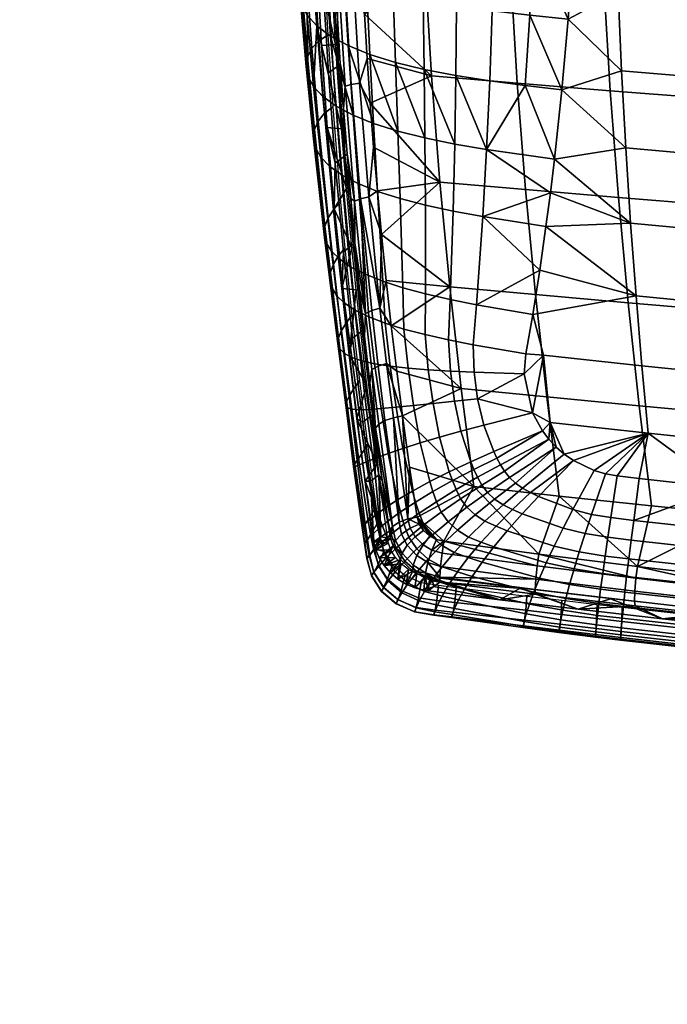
# Model space of a CAD drawing. Header units: millimetres. Extents: x -345 to 345, y -350 to 319.
# Tile 1 of 170: x -299 to -207, y -346 to -205. Entities that reach past the tile are written whole.
import ezdxf

# ---------------------------------------------------------------- set-up
doc = ezdxf.new("R2010")
doc.units = ezdxf.units.MM
doc.header["$MEASUREMENT"] = 0
for name, color, linetype in [('kolecka', 250, 'Continuous'), ('ram', 7, 'Continuous'), ('sedak', 7, 'Continuous')]:
    doc.layers.add(name, color=color, linetype=linetype)

msp = doc.modelspace()

# ---------------------------------------------------------------- meshes
at = {"layer": 'kolecka'}
mesh = msp.add_polyface(dxfattribs=at)
corners = [(-23, -345.05, 32.08), (-23, -335.06, 47.04), (-23, -326.58, 50.55), (-23, -330.99, 49.21), (-23, -343.71, 36.49), (-23, -338.62, 44.12), (-23, -317.42, 50.55), (-23, -341.54, 40.56), (-23, -298.95, 32.08), (-23, -298.95, 22.92), (-23, -308.94, 47.04), (-23, -313.01, 49.21), (-23, -322, 51), (-23, -302.46, 40.56), (-23, -305.38, 44.12), (-23, -300.29, 36.49), (-23, -345.05, 22.92), (-23, -345.5, 27.5), (-23, -343.71, 18.51), (-23, -335.06, 7.96), (-23, -341.54, 14.44), (-23, -338.62, 10.88), (-23, -326.58, 4.45), (-23, -330.99, 5.79), (-23, -322, 4), (-23, -317.42, 4.45), (-23, -300.29, 18.51), (-23, -302.46, 14.44), (-23, -308.94, 7.96), (-23, -298.5, 27.5), (-23, -313.01, 5.79), (-23, -305.38, 10.88), (-299.41, -109.47, 18.51), (-299.41, -100.81, 7.96), (-299.41, -110.81, 22.92), (-299.41, -107.3, 14.44), (-299.41, -104.37, 10.88), (-299.41, -96.75, 5.79), (-299.41, -92.34, 4.45), (-299.41, -64.71, 22.92), (-299.41, -87.76, 4), (-299.41, -110.81, 32.08)]
mesh.append_faces([[corners[k] for k in face] for face in [(0, 1, 2, 2), (1, 3, 2, 2), (4, 5, 1, 1), (2, 6, 0, 0), (1, 0, 4, 4), (5, 4, 7, 7), (0, 8, 9, 9), (8, 6, 10, 10), (6, 11, 10, 10), (6, 2, 12, 12), (13, 10, 14, 14), (13, 15, 8, 8), (13, 8, 10, 10), (6, 8, 0, 0), (16, 17, 0, 0), (18, 16, 19, 19), (19, 20, 18, 18), (20, 19, 21, 21), (16, 22, 23, 23), (16, 9, 22, 22), (23, 19, 16, 16), (24, 22, 25, 25), (9, 26, 27, 27), (28, 9, 27, 27), (9, 8, 29, 29), (9, 28, 30, 30), (28, 27, 31, 31), (32, 33, 34, 34), (33, 32, 35, 35), (35, 36, 33, 33), (34, 37, 38, 38), (34, 38, 39, 39), (37, 34, 33, 33), (40, 39, 38, 38), (34, 39, 41, 41)]])
at = {"layer": 'ram'}
mesh = msp.add_polyface(dxfattribs=at)
corners = [(-225.9, -244.36, 420.9), (-238.1, -243.23, 422.79), (-239.52, -228.33, 426.21), (-227.31, -229.4, 424.06), (-224.29, -258.95, 416.52), (-236.47, -257.72, 418.11), (-216.86, -184.65, 424.5), (-230.1, -183.61, 427.57), (-230.53, -168.23, 427.45), (-217.32, -169.27, 424.19), (-216.16, -199.99, 424.3), (-229.42, -198.94, 427.17), (-215.23, -215.31, 423.42), (-228.49, -214.23, 426.08), (-214.06, -230.52, 421.63), (-212.67, -245.54, 418.74), (-211.11, -260.21, 414.67), (-203.88, -185.64, 421.54), (-204.36, -170.26, 421.06), (-203.17, -200.99, 421.52), (-202.24, -216.32, 420.83), (-201.1, -231.57, 419.25), (-199.75, -246.63, 416.59), (-198.23, -261.39, 412.79), (-191.51, -186.55, 418.8), (-192, -171.18, 418.17), (-190.8, -201.91, 418.94), (-189.89, -217.25, 418.41), (-188.77, -232.52, 417.01), (-187.47, -247.63, 414.57), (-186, -262.45, 411.01), (-178.85, -187.45, 416.11), (-179.35, -172.08, 415.34), (-178.16, -202.81, 416.39), (-177.27, -218.16, 416.02), (-176.19, -233.45, 414.79), (-174.93, -248.6, 412.54), (-173.53, -263.48, 409.2), (-166.15, -188.31, 413.53), (-166.65, -172.95, 412.64), (-165.48, -203.67, 413.95), (-164.62, -219.03, 413.72), (-163.59, -234.34, 412.65), (-162.39, -249.52, 410.58), (-161.06, -264.45, 407.45), (-153.61, -189.12, 411.13), (-154.09, -173.77, 410.12), (-152.96, -204.49, 411.67), (-152.15, -219.85, 411.56), (-151.17, -235.17, 410.63), (-150.04, -250.38, 408.72), (-148.78, -265.36, 405.78), (-140.75, -189.91, 408.82), (-141.22, -174.57, 407.71), (-140.14, -205.27, 409.47), (-139.37, -220.64, 409.48), (-138.45, -235.97, 408.68), (-137.4, -251.2, 406.93), (-136.22, -266.23, 404.16)]
mesh.append_faces([[corners[k] for k in face] for face in [(0, 1, 2, 3), (4, 5, 1, 0), (6, 7, 8, 9), (10, 11, 7, 6), (12, 13, 11, 10), (14, 3, 13, 12), (15, 0, 3, 14), (16, 4, 0, 15), (17, 6, 9, 18), (19, 10, 6, 17), (20, 12, 10, 19), (21, 14, 12, 20), (22, 15, 14, 21), (23, 16, 15, 22), (24, 17, 18, 25), (26, 19, 17, 24), (27, 20, 19, 26), (28, 21, 20, 27), (29, 22, 21, 28), (30, 23, 22, 29), (31, 24, 25, 32), (33, 26, 24, 31), (34, 27, 26, 33), (35, 28, 27, 34), (36, 29, 28, 35), (37, 30, 29, 36), (38, 31, 32, 39), (40, 33, 31, 38), (41, 34, 33, 40), (42, 35, 34, 41), (43, 36, 35, 42), (44, 37, 36, 43), (45, 38, 39, 46), (47, 40, 38, 45), (48, 41, 40, 47), (49, 42, 41, 48), (50, 43, 42, 49), (51, 44, 43, 50), (52, 45, 46, 53), (54, 47, 45, 52), (55, 48, 47, 54), (56, 49, 48, 55), (57, 50, 49, 56), (58, 51, 50, 57)]])
mesh = msp.add_polyface(dxfattribs=at)
corners = [(-255.82, -177.78, 450.73), (-257.89, -175.1, 450.98), (-257.55, -186.1, 450.4), (-255.33, -191.48, 449.88), (-257.07, -197.01, 449.51), (-254.4, -208.71, 448.04), (-255.06, -197.13, 449.38), (-256.4, -208.84, 448.12), (-229.42, -198.94, 427.17), (-241.63, -197.93, 429.77), (-242.28, -182.62, 430.37), (-230.1, -183.61, 427.57), (-228.49, -214.23, 426.08), (-240.71, -213.19, 428.47), (-251.11, -185.42, 432.23), (-251.37, -175.76, 432.49), (-250.88, -191.72, 431.93), (-249.45, -217.06, 429.49), (-249.88, -210.73, 430.33), (-250.27, -204.38, 431.01), (-250.6, -198, 431.53), (-255.5, -199.31, 441.23), (-256.09, -186.28, 442.2), (-255.37, -185.89, 438.14), (-254.79, -198.87, 437.25), (-256.2, -199.76, 445.21), (-256.8, -186.69, 446.26), (-254.72, -212.27, 439.69), (-254.02, -211.78, 435.81), (-255.41, -212.76, 443.57), (-255.33, -175.93, 436.62), (-255.03, -185.71, 436.25), (-254.78, -192.1, 435.89), (-254.47, -198.48, 435.42), (-254.11, -204.96, 434.81), (-253.71, -211.42, 434.06), (-257.07, -197.01, 449.51), (-257.55, -186.1, 450.4), (-256.4, -208.84, 448.12), (-253.14, -198.23, 432.87), (-252.16, -214.44, 431.14), (-253.02, -214.65, 432.29), (-254.02, -198.36, 434.07), (-251.94, -198.1, 431.99), (-250.98, -214.25, 430.31), (-253.83, -181.29, 433.8), (-254.71, -181.35, 435.05), (-252.61, -181.22, 432.88), (-253.25, -217.88, 433.13)]
mesh.append_faces([[corners[k] for k in face] for face in [(0, 1, 2, 2), (3, 2, 4, 4), (3, 0, 2, 2), (5, 6, 4, 4), (3, 4, 6, 6), (4, 7, 5, 5), (8, 9, 10, 11), (12, 13, 9, 8), (14, 15, 10, 10), (10, 16, 14, 14), (17, 18, 13, 13), (18, 19, 13, 13), (9, 19, 20, 20), (16, 9, 20, 20), (16, 10, 9, 9), (19, 9, 13, 13), (21, 22, 23, 24), (25, 26, 22, 21), (27, 21, 24, 28), (29, 25, 21, 27), (23, 30, 31, 31), (32, 23, 31, 31), (24, 23, 32, 32), (33, 34, 24, 24), (35, 28, 34, 34), (28, 24, 34, 34), (32, 33, 24, 24), (36, 37, 26, 25), (25, 29, 38, 36), (39, 40, 41, 42), (43, 44, 40, 39), (45, 39, 42, 46), (47, 43, 39, 45), (41, 48, 35, 35), (42, 41, 35, 34), (42, 33, 32, 32), (42, 34, 33, 33), (46, 32, 31, 31), (42, 32, 46, 46), (44, 43, 19, 18), (20, 19, 43, 43), (43, 47, 14, 16), (43, 16, 20, 20), (47, 15, 14, 14)]])
mesh = msp.add_polyface(dxfattribs=at)
corners = [(-254.4, -208.71, 448.04), (-256.4, -208.84, 448.12), (-253.55, -220.72, 446.02), (-254.59, -232.15, 443.42), (-252.84, -229.24, 444.12), (-255.57, -220.57, 446.14), (-253.48, -243.5, 439.91), (-252.06, -237.65, 441.79), (-251.45, -243.68, 439.82), (-227.31, -229.4, 424.06), (-239.52, -228.33, 426.21), (-240.71, -213.19, 428.47), (-228.49, -214.23, 426.08), (-249.45, -217.06, 429.49), (-248.96, -223.35, 428.47), (-247.84, -235.78, 425.81), (-238.1, -243.23, 422.79), (-247.17, -242.34, 424.04), (-248.43, -229.59, 427.25), (-253.74, -225.1, 437.41), (-254.72, -212.27, 439.69), (-254.02, -211.78, 435.81), (-253.05, -224.58, 433.65), (-254.43, -225.62, 441.17), (-255.41, -212.76, 443.57), (-252.59, -237.72, 434.25), (-251.9, -237.19, 430.64), (-253.27, -238.26, 437.86), (-253.71, -211.42, 434.06), (-253.25, -217.88, 433.13), (-252.21, -230.66, 430.71), (-252.75, -224.29, 432.02), (-250.96, -243.67, 427.3), (-251.62, -236.98, 429.18), (-253.48, -243.5, 439.91), (-254.59, -232.15, 443.42), (-255.57, -220.57, 446.14), (-256.4, -208.84, 448.12), (-250.85, -230.72, 428.21), (-249.24, -246.63, 423.87), (-250.11, -247.05, 424.9), (-251.71, -231.03, 429.31), (-248.06, -246.28, 423.18), (-249.67, -230.45, 427.45), (-252.16, -214.44, 431.14), (-253.02, -214.65, 432.29), (-250.98, -214.25, 430.31), (-249.88, -210.73, 430.33)]
mesh.append_faces([[corners[k] for k in face] for face in [(0, 1, 2, 2), (3, 4, 5, 5), (6, 7, 3, 3), (4, 2, 5, 5), (7, 4, 3, 3), (7, 6, 8, 8), (1, 5, 2, 2), (9, 10, 11, 12), (13, 10, 14, 14), (15, 16, 17, 17), (18, 10, 15, 15), (18, 14, 10, 10), (13, 11, 10, 10), (15, 10, 16, 16), (19, 20, 21, 22), (23, 24, 20, 19), (25, 19, 22, 26), (27, 23, 19, 25), (21, 28, 29, 29), (30, 22, 31, 31), (32, 26, 33, 33), (30, 33, 26, 26), (22, 29, 31, 31), (26, 22, 30, 30), (21, 29, 22, 22), (23, 27, 34, 35), (24, 23, 36, 37), (36, 23, 35, 35), (38, 39, 40, 40), (41, 38, 40, 40), (42, 39, 38, 38), (38, 43, 42, 42), (44, 38, 41, 45), (46, 43, 38, 44), (41, 33, 30, 30), (41, 30, 31, 31), (40, 32, 33, 33), (40, 33, 41, 41), (45, 41, 31, 29), (15, 17, 42, 42), (43, 15, 42, 42), (18, 15, 43, 43), (18, 43, 14, 14), (43, 46, 13, 14), (46, 47, 13, 13)]])
mesh = msp.add_polyface(dxfattribs=at)
corners = [(-251.34, -262.06, 432.17), (-249.91, -257.29, 434.42), (-252.44, -252.93, 436.3), (-250.17, -270.93, 427.57), (-248.48, -268.48, 428.95), (-251.45, -243.68, 439.82), (-253.48, -243.5, 439.91), (-238.1, -243.23, 422.79), (-246.45, -248.81, 422.01), (-247.17, -242.34, 424.04), (-236.47, -257.72, 418.11), (-245.67, -255.28, 419.68), (-243.83, -268.94, 413.76), (-244.85, -261.66, 417.1), (-234.67, -271.73, 412.18), (-251.28, -250.06, 430.14), (-252.59, -237.72, 434.25), (-251.9, -237.19, 430.64), (-250.59, -249.52, 426.69), (-251.96, -250.59, 433.59), (-253.27, -238.26, 437.86), (-249.83, -262.02, 425.1), (-249.14, -261.5, 421.82), (-250.52, -262.55, 428.39), (-248.71, -270.44, 420.91), (-249.4, -270.96, 424.09), (-250.96, -243.67, 427.3), (-250.25, -250.27, 425.15), (-249.49, -256.88, 422.71), (-248.7, -263.38, 420), (-247.73, -270.8, 416.53), (-248.23, -270.08, 418.71), (-252.44, -252.93, 436.3), (-253.48, -243.5, 439.91), (-250.17, -270.93, 427.57), (-251.34, -262.06, 432.17), (-248.24, -262.84, 418.87), (-249.21, -255.02, 422.08), (-249.24, -246.63, 423.87), (-248.33, -254.55, 421.08), (-250.11, -247.05, 424.9), (-247.35, -262.31, 417.9), (-247.13, -254.17, 420.42), (-246.15, -261.9, 417.28), (-248.06, -246.28, 423.18), (-245.33, -276.77, 410.75), (-246.26, -277.39, 411.66), (-244.08, -276.31, 410.21)]
mesh.append_faces([[corners[k] for k in face] for face in [(0, 1, 2, 2), (3, 4, 0, 0), (2, 5, 6, 6), (1, 5, 2, 2), (4, 1, 0, 0), (7, 8, 9, 9), (10, 11, 8, 8), (12, 13, 14, 14), (10, 13, 11, 11), (13, 10, 14, 14), (8, 7, 10, 10), (15, 16, 17, 18), (19, 20, 16, 15), (21, 15, 18, 22), (23, 19, 15, 21), (24, 21, 22, 22), (25, 23, 21, 24), (18, 26, 27, 27), (18, 17, 26, 26), (22, 28, 29, 29), (30, 31, 22, 22), (29, 30, 22, 22), (18, 28, 22, 22), (18, 27, 28, 28), (20, 19, 32, 33), (23, 25, 34, 35), (35, 32, 19, 23), (22, 31, 24, 24), (36, 29, 37, 37), (38, 39, 37, 40), (39, 41, 36, 37), (42, 43, 41, 39), (44, 42, 39, 38), (13, 43, 42, 42), (28, 37, 29, 29), (40, 27, 26, 26), (28, 27, 40, 37), (45, 46, 36, 41), (43, 45, 41, 41), (42, 11, 13, 13), (47, 43, 13, 13), (12, 47, 13, 13), (8, 11, 42, 44), (8, 44, 9, 9)]])
mesh = msp.add_polyface(dxfattribs=at)
corners = [(-219.83, -289.19, 416.99), (-215.19, -287.73, 417.85), (-228.06, -286.21, 418.89), (-194.96, -291.98, 414.72), (-182.16, -291.32, 414.66), (-198.68, -289.58, 416.31), (-207.8, -290.57, 415.95), (-230.98, -287.85, 417.82), (-181.36, -293.4, 413.36), (-222.52, -273.08, 410.93), (-234.67, -271.73, 412.18), (-236.47, -257.72, 418.11), (-224.29, -258.95, 416.52), (-209.38, -274.47, 409.42), (-211.11, -260.21, 414.67), (-196.56, -275.76, 407.85), (-198.23, -261.39, 412.79), (-184.39, -276.92, 406.33), (-186, -262.45, 411.01), (-238.97, -279.52, 408.24), (-225.43, -281.34, 407.15), (-211.34, -283.12, 405.75), (-179.04, -286.81, 402.15), (-195.19, -285.03, 403.98), (-171.99, -278.04, 404.78), (-211.74, -286.62, 405.82), (-211.77, -288.06, 407.07), (-225.93, -286.37, 408.39), (-225.86, -284.89, 407.14), (-211.57, -284.77, 405.38), (-225.67, -283, 406.73), (-195.54, -288.48, 404.14), (-195.55, -289.88, 405.39), (-195.4, -286.67, 403.66), (-163.14, -291.82, 400.61), (-163.13, -293.16, 401.85), (-225.87, -287.06, 409.97), (-239.55, -285.36, 410.98), (-239.43, -283.12, 408.12), (-239.21, -281.2, 407.75), (-239.55, -284.65, 409.37), (-211.69, -288.73, 408.64), (-179.24, -292.21, 405.16), (-195.45, -290.53, 406.94), (-230.98, -287.85, 417.82), (-219.83, -289.19, 416.99), (-194.96, -291.98, 414.72), (-207.8, -290.57, 415.95), (-181.36, -293.4, 413.36)]
mesh.append_faces([[corners[k] for k in face] for face in [(0, 1, 2, 2), (3, 4, 5, 5), (5, 1, 6, 6), (7, 0, 2, 2), (6, 1, 0, 0), (8, 4, 3, 3), (3, 5, 6, 6), (9, 10, 11, 12), (13, 9, 12, 14), (15, 13, 14, 16), (17, 15, 16, 18), (19, 10, 20, 20), (9, 20, 10, 10), (21, 20, 9, 9), (15, 21, 13, 13), (21, 9, 13, 13), (17, 22, 15, 15), (23, 21, 15, 15), (15, 22, 23, 23), (24, 22, 17, 17), (25, 26, 27, 28), (29, 25, 28, 30), (31, 32, 26, 25), (33, 31, 25, 29), (34, 35, 32, 31), (36, 37, 27, 27), (28, 38, 39, 30), (28, 27, 40, 40), (36, 27, 26, 41), (32, 42, 43, 43), (41, 26, 32, 43), (30, 19, 20, 20), (33, 29, 21, 21), (29, 30, 20, 20), (29, 20, 21, 21), (21, 23, 33, 33), (22, 33, 23, 23), (44, 36, 45, 45), (46, 47, 43, 43), (43, 48, 46, 46), (45, 41, 47, 47), (43, 47, 41, 41), (36, 41, 45, 45), (48, 43, 42, 42)]])
mesh = msp.add_polyface(dxfattribs=at)
corners = [(-248.93, -279.59, 422.52), (-248.66, -280.72, 421.82), (-246.85, -279.79, 422.49), (-248.18, -281.87, 421.12), (-246.49, -280.8, 421.88), (-246.95, -279.3, 422.79), (-250.17, -270.93, 427.57), (-248.48, -268.48, 428.95), (-245.02, -282.75, 420.71), (-247.48, -282.98, 420.44), (-246.58, -284, 419.83), (-245.87, -281.81, 421.27), (-245.52, -284.89, 419.3), (-243.97, -283.53, 420.25), (-244.33, -285.62, 418.89), (-246.72, -278.05, 412.74), (-246.54, -279.13, 412.38), (-247.94, -278.9, 418.13), (-244.17, -280.08, 409.26), (-244.9, -281.23, 410.24), (-245.85, -279.38, 410.89), (-244.99, -278.48, 409.97), (-243.05, -278.9, 408.86), (-243.76, -277.65, 409.51), (-242.79, -281.56, 408.65), (-243.32, -282.91, 409.71), (-246.26, -277.39, 411.66), (-246.2, -280.18, 412.05), (-245.11, -282.09, 411.49), (-245.33, -276.77, 410.75), (-244.08, -276.31, 410.21), (-243.39, -283.77, 411.09), (-248.93, -279.59, 422.52), (-248.66, -280.72, 421.82), (-248.18, -281.87, 421.12), (-247.48, -282.98, 420.44), (-246.58, -284, 419.83), (-245.52, -284.89, 419.3), (-244.33, -285.62, 418.89), (-248.23, -270.08, 418.71), (-247.73, -270.8, 416.53), (-248.71, -270.44, 420.91), (-249.4, -270.96, 424.09), (-250.17, -270.93, 427.57), (-248.7, -263.38, 420), (-248.24, -262.84, 418.87), (-246.15, -261.9, 417.28)]
mesh.append_faces([[corners[k] for k in face] for face in [(0, 1, 2, 2), (3, 4, 1, 1), (4, 2, 1, 1), (5, 6, 0, 0), (2, 5, 0, 0), (6, 5, 7, 7), (8, 9, 10, 10), (3, 9, 11, 11), (10, 12, 8, 8), (11, 4, 3, 3), (8, 11, 9, 9), (13, 8, 12, 12), (12, 14, 13, 13), (15, 16, 17, 17), (18, 19, 20, 21), (22, 18, 21, 23), (24, 25, 19, 18), (26, 16, 15, 15), (27, 16, 20, 20), (26, 20, 16, 16), (19, 28, 27, 27), (20, 19, 27, 27), (20, 26, 29, 21), (30, 23, 21, 29), (25, 31, 28, 19), (32, 17, 33, 33), (33, 17, 16, 16), (27, 34, 33, 16), (34, 27, 35, 35), (35, 27, 28, 28), (35, 28, 36, 36), (36, 28, 37, 37), (37, 28, 31, 31), (37, 31, 38, 38), (15, 39, 40, 40), (41, 39, 17, 17), (15, 17, 39, 39), (17, 42, 41, 41), (42, 32, 43, 43), (32, 42, 17, 17), (26, 15, 40, 40), (44, 45, 26, 26), (40, 44, 26, 26), (29, 46, 30, 30)]])
mesh = msp.add_polyface(dxfattribs=at)
corners = [(-244.33, -285.62, 418.89), (-242.8, -284.13, 419.92), (-243.97, -283.53, 420.25), (-241.19, -286.58, 418.39), (-240.94, -284.62, 419.67), (-241.61, -284.5, 419.72), (-243.07, -286.15, 418.6), (-230.98, -287.85, 417.82), (-228.06, -286.21, 418.89), (-241.81, -286.48, 418.43), (-240.59, -285.14, 410.94), (-239.55, -285.36, 410.98), (-240.37, -285.97, 414.68), (-241.81, -286.48, 418.43), (-241.19, -286.58, 418.39), (-241.91, -280.04, 408.29), (-242.79, -281.56, 408.65), (-244.17, -280.08, 409.26), (-243.05, -278.9, 408.86), (-241.25, -282.53, 408.29), (-241.58, -284, 409.44), (-243.32, -282.91, 409.71), (-240.66, -280.76, 407.94), (-244.08, -276.31, 410.21), (-242.76, -276.06, 410.11), (-242.45, -277.07, 409.56), (-243.76, -277.65, 409.51), (-241.85, -277.97, 409.07), (-240.94, -278.77, 408.64), (-243.39, -283.77, 411.09), (-241.58, -284.79, 410.94), (-239.55, -284.65, 409.37), (-239.21, -281.2, 407.75), (-239.43, -283.12, 408.12), (-240.01, -279.25, 408.38), (-238.97, -279.52, 408.24), (-234.67, -271.73, 412.18), (-243.83, -268.94, 413.76), (-225.93, -286.37, 408.39), (-225.86, -284.89, 407.14), (-225.67, -283, 406.73), (-243.07, -286.15, 418.6), (-244.33, -285.62, 418.89), (-230.98, -287.85, 417.82), (-225.87, -287.06, 409.97)]
mesh.append_faces([[corners[k] for k in face] for face in [(0, 1, 2, 2), (3, 4, 5, 5), (5, 1, 6, 6), (7, 8, 4, 4), (1, 0, 6, 6), (6, 9, 5, 5), (3, 7, 4, 4), (5, 9, 3, 3), (10, 11, 12, 12), (13, 12, 14, 14), (15, 16, 17, 18), (19, 20, 21, 16), (22, 19, 16, 15), (23, 24, 25, 25), (26, 25, 27, 18), (28, 15, 18, 27), (23, 25, 26, 26), (29, 21, 20, 20), (20, 30, 29, 29), (20, 11, 10, 10), (11, 20, 31, 31), (10, 30, 20, 20), (22, 32, 33, 19), (20, 19, 31, 31), (15, 28, 34, 22), (22, 34, 35, 35), (31, 19, 33, 33), (22, 35, 32, 32), (35, 24, 36, 36), (36, 24, 37, 37), (27, 25, 24, 24), (24, 28, 27, 27), (28, 24, 34, 34), (34, 24, 35, 35), (11, 31, 38, 38), (39, 31, 33, 33), (35, 40, 32, 32), (30, 41, 42, 29), (10, 13, 41, 30), (13, 10, 12, 12), (12, 43, 14, 14), (12, 11, 43, 43), (44, 43, 11, 11), (37, 24, 23, 23)]])
at = {"layer": 'sedak'}
mesh = msp.add_polyface(dxfattribs=at)
corners = [(-218.38, -152.87, 496.75), (-224.72, -152.59, 496.4), (-225.03, -163.14, 495.5), (-225.37, -173.63, 494.22), (-218.8, -163.46, 495.89), (-225.75, -184.05, 492.52), (-226.19, -194.37, 490.37), (-220.47, -194.86, 490.75), (-219.82, -184.47, 492.93), (-226.72, -204.55, 487.73), (-221.23, -205.11, 488.07), (-227.35, -214.58, 484.56), (-222.14, -215.19, 484.83), (-219.27, -174, 494.63), (-223.19, -225.04, 481), (-232.86, -223.69, 480.51), (-223.77, -229.87, 478.84), (-171.9, -168.92, 495.78), (-171.93, -157.02, 496.48), (-200.61, -155.92, 497.04), (-200.57, -167.61, 496.14), (-143.32, -170.04, 494.33), (-143.34, -157.95, 494.84), (-171.78, -180.8, 494.47), (-200.42, -179.28, 494.71), (-143.22, -182.1, 493.15), (-171.57, -192.61, 492.47), (-200.17, -190.88, 492.69), (-143.05, -194.09, 491.21), (-199.82, -202.33, 490.03), (-214.5, -189.92, 492.24), (-214.11, -201.26, 489.63), (-171.27, -204.27, 489.76), (-142.81, -205.93, 488.49), (-199.36, -213.64, 486.68), (-213.62, -212.47, 486.37), (-170.89, -215.77, 486.28), (-142.5, -217.59, 484.96), (-198.81, -224.72, 482.57), (-213.02, -223.46, 482.39), (-170.43, -227, 481.97), (-142.12, -228.97, 480.54), (-198.17, -235.5, 477.65), (-212.33, -234.17, 477.65)]
mesh.append_faces([[corners[k] for k in face] for face in [(0, 1, 2, 2), (3, 4, 2, 2), (4, 0, 2, 2), (5, 6, 7, 8), (9, 10, 6, 6), (11, 12, 9, 9), (3, 5, 8, 13), (13, 4, 3, 3), (6, 10, 7, 7), (9, 12, 10, 10), (11, 14, 12, 12), (15, 16, 14, 14), (17, 18, 19, 20), (21, 22, 18, 17), (23, 17, 20, 24), (25, 21, 17, 23), (26, 23, 24, 27), (28, 25, 23, 26), (29, 27, 30, 31), (32, 26, 27, 29), (33, 28, 26, 32), (34, 29, 31, 35), (36, 32, 29, 34), (37, 33, 32, 36), (38, 34, 35, 39), (40, 36, 34, 38), (41, 37, 36, 40), (42, 38, 39, 43), (39, 12, 14, 14), (31, 7, 10, 10), (10, 12, 35, 35), (30, 8, 7, 7), (35, 31, 10, 10), (30, 7, 31, 31), (35, 12, 39, 39), (39, 14, 43, 43), (24, 20, 13, 13), (20, 19, 4, 4), (30, 27, 24, 24), (8, 24, 13, 13), (0, 4, 19, 19), (13, 20, 4, 4), (30, 24, 8, 8)]])
mesh = msp.add_polyface(dxfattribs=at)
corners = [(-231.76, -193.8, 489.84), (-231.52, -183.55, 491.96), (-237, -182.92, 491.21), (-237.07, -193.12, 489.14), (-226.19, -194.37, 490.37), (-225.75, -184.05, 492.52), (-259.24, -200.07, 462.34), (-260.52, -179.14, 465.08), (-259.66, -177.84, 460.68), (-258.54, -198.8, 458.35), (-259.5, -201.49, 465.99), (-260.27, -191.09, 467.74), (-259.25, -202.99, 469.3), (-260.05, -192.68, 471.23), (-259.25, -194.3, 474.36), (-259.92, -184.02, 476.08), (-260.71, -182.32, 472.79), (-258.45, -204.53, 472.25), (-257.85, -195.91, 477.12), (-258.51, -185.7, 478.99), (-257.08, -206.05, 474.85), (-255.12, -207.51, 477.09), (-255.83, -197.45, 479.52), (-256.44, -187.31, 481.52), (-252.59, -208.88, 479), (-253.2, -198.88, 481.56), (-253.73, -188.79, 483.69), (-249.49, -210.14, 480.58), (-249.97, -200.19, 483.27), (-250.39, -190.13, 485.51), (-245.87, -211.27, 481.86), (-246.18, -201.35, 484.67), (-246.46, -191.3, 487.01), (-241.77, -212.27, 482.87), (-241.89, -202.35, 485.77), (-242, -192.29, 488.21), (-237.27, -213.15, 483.62), (-237.15, -203.21, 486.63), (-232.42, -213.91, 484.17), (-232.06, -203.93, 487.27), (-226.72, -204.55, 487.73), (-227.35, -214.58, 484.56), (-256.77, -208.2, 452.58), (-257.45, -197.77, 454.05), (-256.07, -197.05, 449.45), (-255.49, -207.37, 448.27), (-257.76, -209.26, 456.62), (-258.39, -210.5, 460.37), (-258.59, -211.86, 463.8), (-258.31, -213.28, 466.9), (-257.52, -214.71, 469.66), (-256.18, -216.13, 472.09), (-254.31, -217.49, 474.17), (-251.89, -218.78, 475.93), (-248.96, -219.97, 477.38), (-255.96, -218.52, 450.66), (-254.79, -217.58, 446.67)]
mesh.append_faces([[corners[k] for k in face] for face in [(0, 1, 2, 3), (4, 5, 1, 0), (6, 7, 8, 9), (6, 10, 11, 11), (7, 6, 11, 11), (12, 13, 11, 10), (14, 15, 16, 13), (17, 14, 13, 12), (18, 19, 15, 14), (20, 18, 14, 17), (21, 22, 18, 20), (22, 23, 19, 18), (24, 25, 22, 21), (25, 26, 23, 22), (27, 28, 25, 24), (28, 29, 26, 25), (30, 31, 28, 27), (31, 32, 29, 28), (33, 34, 31, 30), (34, 35, 32, 31), (36, 37, 34, 33), (37, 3, 35, 34), (38, 39, 37, 36), (39, 0, 3, 37), (40, 4, 0, 39), (41, 40, 39, 38), (42, 43, 44, 45), (46, 9, 43, 42), (47, 6, 9, 46), (48, 10, 6, 47), (12, 10, 48, 48), (48, 49, 12, 12), (17, 12, 49, 49), (49, 50, 17, 17), (20, 17, 50, 50), (50, 51, 20, 20), (52, 21, 20, 20), (51, 52, 20, 20), (53, 24, 21, 21), (52, 53, 21, 21), (54, 27, 24, 24), (55, 42, 45, 56)]])
mesh = msp.add_polyface(dxfattribs=at)
corners = [(-251.89, -218.78, 475.93), (-248.96, -219.97, 477.38), (-252.59, -208.88, 479), (-245.53, -221.05, 478.53), (-245.87, -211.27, 481.86), (-249.49, -210.14, 480.58), (-241.66, -222.03, 479.41), (-241.77, -212.27, 482.87), (-237.41, -222.91, 480.06), (-237.27, -213.15, 483.62), (-232.86, -223.69, 480.51), (-232.42, -213.91, 484.17), (-256.86, -219.63, 454.4), (-257.76, -209.26, 456.62), (-256.77, -208.2, 452.58), (-255.96, -218.52, 450.66), (-257.41, -220.85, 457.89), (-258.39, -210.5, 460.37), (-257.55, -222.14, 461.08), (-258.59, -211.86, 463.8), (-257.25, -223.46, 463.97), (-258.31, -213.28, 466.9), (-256.48, -224.79, 466.53), (-257.52, -214.71, 469.66), (-255.2, -226.09, 468.77), (-256.18, -216.13, 472.09), (-253.43, -227.35, 470.69), (-254.31, -217.49, 474.17), (-251.15, -228.54, 472.3), (-248.4, -229.65, 473.6), (-245.19, -230.68, 474.61), (-241.59, -231.62, 475.37), (-237.63, -232.47, 475.9), (-233.39, -233.25, 476.24), (-254.69, -232.28, 447.16), (-254.79, -217.58, 446.67), (-253.67, -231.2, 443.66), (-255.45, -233.43, 450.48), (-255.9, -234.61, 453.59), (-255.99, -235.81, 456.44), (-255.69, -237.01, 459.02), (-254.96, -238.19, 461.32), (-253.8, -239.33, 463.32), (-252.19, -240.43, 465.01), (-250.14, -241.47, 466.41), (-247.67, -242.46, 467.52), (-244.8, -243.39, 468.36), (-241.58, -244.25, 468.95), (-254, -238.88, 445.04), (-253.06, -237.74, 441.78), (-254.7, -240.03, 448.16), (-255.11, -241.18, 451.08), (-227.35, -214.58, 484.56), (-223.19, -225.04, 481), (-223.77, -229.87, 478.84), (-225.29, -240.9, 473.22), (-224.4, -234.65, 476.53)]
mesh.append_faces([[corners[k] for k in face] for face in [(0, 1, 2, 2), (3, 4, 5, 5), (1, 3, 5, 5), (6, 7, 4, 4), (3, 6, 4, 4), (8, 9, 7, 7), (6, 8, 7, 7), (10, 11, 9, 9), (8, 10, 9, 9), (12, 13, 14, 15), (16, 17, 13, 12), (18, 19, 17, 16), (20, 21, 19, 18), (22, 23, 21, 20), (24, 25, 23, 22), (26, 27, 25, 24), (28, 0, 27, 26), (29, 1, 0, 28), (30, 3, 1, 29), (31, 6, 3, 30), (32, 8, 6, 31), (33, 10, 8, 32), (34, 15, 35, 36), (37, 12, 15, 34), (38, 16, 12, 37), (39, 18, 16, 38), (40, 20, 18, 39), (41, 22, 20, 40), (42, 24, 22, 41), (43, 26, 24, 42), (44, 28, 26, 43), (45, 29, 28, 44), (46, 30, 29, 45), (47, 31, 30, 46), (48, 34, 36, 49), (50, 37, 34, 48), (51, 38, 37, 50), (10, 52, 11, 11), (10, 53, 52, 52), (10, 33, 54, 54), (33, 55, 56, 56), (56, 54, 33, 33)]])
mesh = msp.add_polyface(dxfattribs=at)
corners = [(-226.62, -272.55, 451.62), (-220.49, -268.02, 455.61), (-221.79, -267.11, 456.24), (-227.73, -271.93, 452.05), (-225.47, -273.12, 451.22), (-222.96, -266.09, 456.95), (-228.74, -271.22, 452.55), (-220.55, -275, 449.93), (-217.54, -269.44, 454.65), (-215.16, -276.14, 449.23), (-214.24, -270.21, 454.2), (-215.92, -269.91, 454.36), (-217.9, -275.68, 449.49), (-169.9, -237.91, 476.81), (-170.43, -227, 481.97), (-198.81, -224.72, 482.57), (-198.17, -235.5, 477.65), (-141.68, -239.99, 475.23), (-142.12, -228.97, 480.54), (-197.47, -245.9, 471.97), (-212.33, -234.17, 477.65), (-211.56, -244.52, 472.16), (-169.31, -248.42, 470.84), (-141.19, -250.6, 469.09), (-196.69, -255.94, 465.56), (-210.72, -254.52, 465.96), (-168.65, -258.54, 464.13), (-140.65, -260.79, 462.18), (-209.82, -264.13, 459.15), (-224.75, -253.01, 466.05), (-223.78, -262.6, 459.5), (-195.86, -265.59, 458.54), (-167.96, -268.24, 456.78), (-140.08, -270.55, 454.64), (-226.31, -261.22, 460.32), (-226.29, -247.2, 469.53), (-225.29, -240.9, 473.22), (-224.91, -263.78, 458.55), (-224, -264.97, 457.72), (-224.4, -234.65, 476.53), (-223.77, -229.87, 478.84), (-223.19, -225.04, 481), (-199.2, -271.91, 453.37), (-211.1, -270.58, 454.04), (-174.19, -274.53, 451.53), (-147.49, -277.02, 449.24), (-187.57, -273.17, 452.56), (-160.85, -275.82, 450.41)]
mesh.append_faces([[corners[k] for k in face] for face in [(0, 1, 2, 3), (0, 4, 1, 1), (5, 6, 3, 2), (7, 8, 1, 4), (9, 10, 11, 12), (8, 7, 12, 11), (13, 14, 15, 16), (17, 18, 14, 13), (19, 16, 20, 21), (22, 13, 16, 19), (23, 17, 13, 22), (24, 19, 21, 25), (26, 22, 19, 24), (27, 23, 22, 26), (28, 25, 29, 30), (31, 24, 25, 28), (32, 26, 24, 31), (33, 27, 26, 32), (34, 30, 29, 29), (35, 21, 36, 36), (35, 29, 25, 21), (30, 37, 38, 38), (5, 30, 38, 38), (30, 5, 2, 2), (34, 37, 30, 30), (30, 2, 28, 28), (39, 20, 40, 40), (39, 21, 20, 20), (21, 39, 36, 36), (28, 2, 1, 1), (41, 40, 20, 20), (28, 1, 8, 8), (8, 11, 28, 28), (11, 10, 28, 28), (42, 28, 43, 43), (42, 31, 28, 28), (43, 28, 10, 10), (44, 32, 31, 31), (33, 32, 45, 45), (46, 44, 31, 31), (47, 45, 32, 32), (42, 46, 31, 31)]])
mesh = msp.add_polyface(dxfattribs=at)
corners = [(-238.06, -245.06, 469.32), (-237.63, -232.47, 475.9), (-241.59, -231.62, 475.37), (-241.58, -244.25, 468.95), (-234.28, -245.81, 469.51), (-233.39, -233.25, 476.24), (-255.19, -242.32, 453.77), (-255.99, -235.81, 456.44), (-255.9, -234.61, 453.59), (-255.11, -241.18, 451.08), (-254.89, -243.44, 456.22), (-255.69, -237.01, 459.02), (-254.2, -244.53, 458.39), (-254.96, -238.19, 461.32), (-253.1, -245.57, 460.28), (-253.8, -239.33, 463.32), (-251.58, -246.57, 461.88), (-252.19, -240.43, 465.01), (-249.66, -247.53, 463.2), (-250.14, -241.47, 466.41), (-247.33, -248.42, 464.24), (-247.67, -242.46, 467.52), (-244.64, -249.27, 465.02), (-244.8, -243.39, 468.36), (-241.62, -250.06, 465.55), (-238.3, -250.81, 465.88), (-234.76, -251.51, 466.02), (-252.94, -248.48, 441.55), (-254, -238.88, 445.04), (-253.06, -237.74, 441.78), (-252.07, -247.29, 438.53), (-253.59, -249.55, 444.47), (-254.7, -240.03, 448.16), (-253.98, -250.5, 447.25), (-254.05, -251.35, 449.86), (-253.78, -252.09, 452.26), (-253.13, -252.75, 454.44), (-252.09, -253.31, 456.39), (-250.65, -253.79, 458.08), (-248.83, -254.21, 459.53), (-246.62, -254.55, 460.75), (-244.06, -254.84, 461.73), (-241.18, -255.08, 462.5), (-238.03, -255.27, 463.09), (-234.65, -255.42, 463.52), (-251.83, -257.86, 437.61), (-251, -256.6, 434.72), (-252.47, -258.84, 440.44), (-252.85, -259.58, 443.16), (-252.93, -260.12, 445.74), (-252.67, -260.48, 448.15), (-252.05, -260.68, 450.38), (-251.06, -260.76, 452.41), (-249.67, -260.72, 454.22), (-247.91, -260.6, 455.83), (-227.26, -252.82, 465.97), (-226.29, -247.2, 469.53), (-227.49, -255.66, 464.09), (-225.29, -240.9, 473.22), (-224.75, -253.01, 466.05)]
mesh.append_faces([[corners[k] for k in face] for face in [(0, 1, 2, 3), (4, 5, 1, 0), (6, 7, 8, 9), (10, 11, 7, 6), (12, 13, 11, 10), (14, 15, 13, 12), (16, 17, 15, 14), (18, 19, 17, 16), (20, 21, 19, 18), (22, 23, 21, 20), (24, 3, 23, 22), (25, 0, 3, 24), (26, 4, 0, 25), (27, 28, 29, 30), (31, 32, 28, 27), (33, 9, 32, 31), (34, 6, 9, 33), (35, 10, 6, 34), (36, 12, 10, 35), (37, 14, 12, 36), (38, 16, 14, 37), (39, 18, 16, 38), (40, 20, 18, 39), (41, 22, 20, 40), (42, 24, 22, 41), (43, 25, 24, 42), (44, 26, 25, 43), (45, 27, 30, 46), (47, 31, 27, 45), (48, 33, 31, 47), (49, 34, 33, 48), (50, 35, 34, 49), (51, 36, 35, 50), (52, 37, 36, 51), (53, 38, 37, 52), (54, 39, 38, 53), (26, 55, 56, 4), (44, 57, 55, 26), (58, 5, 4, 4), (4, 56, 58, 58), (57, 59, 55, 55), (55, 59, 56, 56)]])
mesh = msp.add_polyface(dxfattribs=at)
corners = [(-237.43, -259.57, 460.29), (-238.03, -255.27, 463.09), (-241.18, -255.08, 462.5), (-240.49, -259.89, 459.43), (-234.14, -259.23, 461), (-234.65, -255.42, 463.52), (-236.52, -263.83, 457.4), (-239.56, -264.68, 456.24), (-233.25, -262.97, 458.45), (-238.18, -269.6, 452.82), (-242.34, -265.5, 454.96), (-240.97, -271.01, 451.2), (-235.12, -268.17, 454.35), (-231.85, -266.72, 455.8), (-237.72, -270.87, 451.92), (-240.51, -272.43, 450.21), (-234.66, -269.28, 453.55), (-231.4, -267.66, 455.12), (-237.2, -272.15, 451), (-240, -273.87, 449.19), (-234.15, -270.39, 452.74), (-230.9, -268.6, 454.44), (-236.56, -273.45, 450.06), (-239.33, -275.35, 448.13), (-233.54, -271.51, 451.93), (-230.32, -269.54, 453.77), (-238.34, -276.73, 447.14), (-241.8, -277.18, 446.15), (-240.73, -278.72, 445.06), (-235.66, -274.66, 449.18), (-232.73, -272.55, 451.17), (-229.6, -270.42, 453.13), (-237.03, -277.93, 446.27), (-239.27, -280.05, 444.11), (-234.5, -275.74, 448.4), (-231.72, -273.5, 450.49), (-228.74, -271.22, 452.55), (-233.1, -276.64, 447.75), (-235.43, -278.92, 445.56), (-230.52, -274.31, 449.91), (-227.73, -271.93, 452.05), (-231.52, -277.35, 447.23), (-233.64, -279.65, 445.01), (-229.17, -274.98, 449.44), (-226.62, -272.55, 451.62), (-227.79, -275.6, 449), (-229.93, -278.01, 446.77), (-225.47, -273.12, 451.22), (-226.31, -261.22, 460.32), (-224.91, -263.78, 458.55), (-224, -264.97, 457.72), (-222.96, -266.09, 456.95), (-224.75, -253.01, 466.05), (-227.49, -255.66, 464.09)]
mesh.append_faces([[corners[k] for k in face] for face in [(0, 1, 2, 3), (4, 5, 1, 0), (6, 0, 3, 7), (8, 4, 0, 6), (9, 7, 10, 11), (12, 6, 7, 9), (13, 8, 6, 12), (14, 9, 11, 15), (16, 12, 9, 14), (17, 13, 12, 16), (18, 14, 15, 19), (20, 16, 14, 18), (21, 17, 16, 20), (22, 18, 19, 23), (24, 20, 18, 22), (25, 21, 20, 24), (26, 23, 27, 28), (29, 22, 23, 26), (30, 24, 22, 29), (31, 25, 24, 30), (32, 26, 28, 33), (34, 29, 26, 32), (35, 30, 29, 34), (36, 31, 30, 35), (37, 34, 32, 38), (39, 35, 34, 37), (40, 36, 35, 39), (41, 37, 38, 42), (43, 39, 37, 41), (44, 40, 39, 43), (45, 43, 41, 46), (47, 44, 43, 45), (48, 8, 13, 49), (13, 17, 49, 49), (8, 48, 4, 4), (49, 17, 21, 50), (21, 25, 50, 50), (50, 25, 31, 51), (31, 36, 51, 51), (52, 53, 48, 48), (53, 5, 4, 4), (53, 4, 48, 48)]])
mesh = msp.add_polyface(dxfattribs=at)
corners = [(-245.77, -260.42, 457.22), (-246.62, -254.55, 460.75), (-248.83, -254.21, 459.53), (-247.91, -260.6, 455.83), (-243.29, -260.17, 458.42), (-244.06, -254.84, 461.73), (-240.49, -259.89, 459.43), (-241.18, -255.08, 462.5), (-250.69, -267.08, 433.24), (-251.83, -257.86, 437.61), (-251, -256.6, 434.72), (-249.86, -265.71, 430.37), (-251.33, -268.02, 436.05), (-252.47, -258.84, 440.44), (-251.72, -268.59, 438.76), (-252.85, -259.58, 443.16), (-251.82, -268.84, 441.35), (-252.93, -260.12, 445.74), (-251.59, -268.84, 443.79), (-252.67, -260.48, 448.15), (-250.99, -268.61, 446.08), (-252.05, -260.68, 450.38), (-250.01, -268.21, 448.2), (-251.06, -260.76, 452.41), (-248.66, -267.66, 450.14), (-249.67, -260.72, 454.22), (-246.91, -267.01, 451.92), (-244.8, -266.28, 453.52), (-242.34, -265.5, 454.96), (-239.56, -264.68, 456.24), (-249.5, -276.09, 428.5), (-248.65, -274.55, 425.56), (-250.15, -277.06, 431.33), (-250.54, -277.53, 434.04), (-250.62, -277.57, 436.63), (-250.36, -277.26, 439.1), (-249.73, -276.66, 441.43), (-248.73, -275.83, 443.63), (-247.35, -274.8, 445.71), (-245.58, -273.63, 447.65), (-243.44, -272.36, 449.48), (-240.97, -271.01, 451.2), (-249.2, -278.32, 427.25), (-248.34, -276.73, 424.29), (-249.84, -279.3, 430.09), (-250.21, -279.76, 432.81), (-250, -279.4, 437.86), (-250.28, -279.77, 435.39), (-249.35, -278.72, 440.2), (-248.33, -277.78, 442.42), (-246.92, -276.64, 444.52), (-245.14, -275.34, 446.52), (-243, -273.93, 448.41), (-240.51, -272.43, 450.21), (-246.45, -278.49, 443.31), (-247.88, -279.75, 441.18), (-244.65, -277.07, 445.35), (-242.49, -275.52, 447.31), (-240, -273.87, 449.19), (-241.8, -277.18, 446.15), (-243.95, -278.91, 444.1), (-239.33, -275.35, 448.13)]
mesh.append_faces([[corners[k] for k in face] for face in [(0, 1, 2, 3), (4, 5, 1, 0), (6, 7, 5, 4), (8, 9, 10, 11), (12, 13, 9, 8), (14, 15, 13, 12), (16, 17, 15, 14), (18, 19, 17, 16), (20, 21, 19, 18), (22, 23, 21, 20), (24, 25, 23, 22), (26, 3, 25, 24), (27, 0, 3, 26), (28, 4, 0, 27), (29, 6, 4, 28), (30, 8, 11, 31), (32, 12, 8, 30), (33, 14, 12, 32), (34, 16, 14, 33), (35, 18, 16, 34), (36, 20, 18, 35), (37, 22, 20, 36), (38, 24, 22, 37), (39, 26, 24, 38), (40, 27, 26, 39), (41, 28, 27, 40), (42, 30, 31, 43), (44, 32, 30, 42), (45, 33, 32, 44), (46, 35, 34, 47), (48, 36, 35, 46), (49, 37, 36, 48), (50, 38, 37, 49), (51, 39, 38, 50), (52, 40, 39, 51), (53, 41, 40, 52), (54, 50, 49, 55), (56, 51, 50, 54), (57, 52, 51, 56), (58, 53, 52, 57), (59, 57, 56, 60), (61, 58, 57, 59)]])
mesh = msp.add_polyface(dxfattribs=at)
corners = [(-212.27, -279.35, 446.51), (-215.58, -278.95, 446.73), (-215.97, -281.62, 444.25), (-212.6, -282.03, 444.02), (-211.9, -276.53, 449.02), (-215.16, -276.14, 449.23), (-190.12, -293.56, 417.14), (-213.6, -290.95, 419.35), (-213.54, -288.92, 417.09), (-190.08, -291.5, 414.85), (-190.2, -295, 419.35), (-213.67, -292.38, 421.54), (-190.29, -295.87, 421.51), (-213.73, -293.24, 423.68), (-190.38, -296.21, 423.64), (-213.76, -293.59, 425.8), (-190.44, -296.06, 425.79), (-213.77, -293.45, 427.92), (-190.46, -295.46, 427.96), (-213.73, -292.86, 430.08), (-190.44, -294.44, 430.18), (-213.66, -291.86, 432.27), (-190.36, -293.06, 432.45), (-213.54, -290.49, 434.51), (-190.21, -291.34, 434.79), (-213.37, -288.79, 436.8), (-190, -289.33, 437.2), (-213.16, -286.78, 439.15), (-189.72, -287.07, 439.67), (-212.9, -284.52, 441.56), (-189.38, -284.58, 442.19), (-188.98, -281.91, 444.76), (-188.54, -279.09, 447.36), (-163.1, -296.25, 414.41), (-163.08, -294.18, 412.1), (-163.19, -297.71, 416.63), (-163.3, -298.58, 418.8), (-163.42, -298.91, 420.95), (-163.52, -298.75, 423.11), (-163.59, -298.14, 425.3), (-163.61, -297.12, 427.54), (-163.56, -295.72, 429.85), (-163.45, -294, 432.22), (-163.26, -291.98, 434.67), (-163.01, -289.71, 437.19), (-162.68, -287.22, 439.77), (-162.28, -284.55, 442.4), (-161.84, -281.74, 445.07), (-136.6, -300.48, 422.66), (-136.51, -301.1, 420.45), (-136.65, -299.45, 424.91), (-136.63, -298.05, 427.24), (-199.2, -271.91, 453.37), (-211.1, -270.58, 454.04), (-174.19, -274.53, 451.53), (-214.24, -270.21, 454.2), (-187.57, -273.17, 452.56), (-160.85, -275.82, 450.41), (-147.49, -277.02, 449.24), (-167.96, -268.24, 456.78)]
mesh.append_faces([[corners[k] for k in face] for face in [(0, 1, 2, 3), (4, 5, 1, 0), (6, 7, 8, 9), (10, 11, 7, 6), (12, 13, 11, 10), (14, 15, 13, 12), (16, 17, 15, 14), (18, 19, 17, 16), (20, 21, 19, 18), (22, 23, 21, 20), (24, 25, 23, 22), (26, 27, 25, 24), (28, 29, 27, 26), (30, 3, 29, 28), (31, 0, 3, 30), (32, 4, 0, 31), (33, 6, 9, 34), (35, 10, 6, 33), (36, 12, 10, 35), (37, 14, 12, 36), (38, 16, 14, 37), (39, 18, 16, 38), (40, 20, 18, 39), (41, 22, 20, 40), (42, 24, 22, 41), (43, 26, 24, 42), (44, 28, 26, 43), (45, 30, 28, 44), (46, 31, 30, 45), (47, 32, 31, 46), (48, 39, 38, 49), (50, 40, 39, 48), (51, 41, 40, 50), (52, 53, 4, 4), (32, 47, 54, 54), (4, 32, 52, 52), (4, 53, 55, 5), (32, 56, 52, 52), (54, 56, 32, 32), (47, 57, 54, 54), (58, 57, 47, 47), (57, 59, 54, 54)]])
mesh = msp.add_polyface(dxfattribs=at)
corners = [(-221.94, -277.66, 447.56), (-227.79, -275.6, 449), (-229.93, -278.01, 446.77), (-223.22, -280.21, 445.19), (-220.55, -275, 449.93), (-225.47, -273.12, 451.22), (-222.24, -289.93, 420.08), (-227.28, -289.35, 420.51), (-227.14, -287.32, 418.19), (-222.13, -287.92, 417.81), (-222.37, -291.34, 422.28), (-227.45, -290.74, 422.76), (-222.48, -292.18, 424.44), (-227.6, -291.54, 424.97), (-222.55, -292.5, 426.58), (-227.68, -291.81, 427.15), (-222.55, -292.33, 428.72), (-227.67, -291.59, 429.34), (-222.46, -291.73, 430.87), (-227.52, -290.93, 431.53), (-222.28, -290.72, 433.06), (-227.23, -289.87, 433.73), (-221.98, -289.35, 435.29), (-226.77, -288.47, 435.96), (-221.57, -287.66, 437.56), (-226.14, -286.77, 438.23), (-221.05, -285.68, 439.87), (-225.33, -284.79, 440.52), (-220.4, -283.46, 442.23), (-224.35, -282.59, 442.84), (-219.66, -281.03, 444.63), (-218.82, -278.42, 447.05), (-217.9, -275.68, 449.49), (-217.19, -290.53, 419.65), (-217.11, -288.51, 417.4), (-217.27, -291.95, 421.84), (-217.32, -292.81, 423.98), (-217.36, -293.16, 426.1), (-217.35, -293.02, 428.23), (-217.31, -292.43, 430.37), (-217.21, -291.43, 432.56), (-217.07, -290.07, 434.79), (-216.87, -288.36, 437.08), (-216.62, -286.36, 439.42), (-216.32, -284.1, 441.81), (-215.97, -281.62, 444.25), (-215.58, -278.95, 446.73), (-215.16, -276.14, 449.23), (-213.6, -290.95, 419.35), (-213.54, -288.92, 417.09), (-213.67, -292.38, 421.54), (-213.73, -293.24, 423.68), (-213.76, -293.59, 425.8), (-213.77, -293.45, 427.92), (-213.73, -292.86, 430.08), (-213.66, -291.86, 432.27), (-213.54, -290.49, 434.51), (-213.37, -288.79, 436.8), (-213.16, -286.78, 439.15), (-212.9, -284.52, 441.56), (-212.6, -282.03, 444.02)]
mesh.append_faces([[corners[k] for k in face] for face in [(0, 1, 2, 3), (4, 5, 1, 0), (6, 7, 8, 9), (10, 11, 7, 6), (12, 13, 11, 10), (14, 15, 13, 12), (16, 17, 15, 14), (18, 19, 17, 16), (20, 21, 19, 18), (22, 23, 21, 20), (24, 25, 23, 22), (26, 27, 25, 24), (28, 29, 27, 26), (30, 3, 29, 28), (31, 0, 3, 30), (32, 4, 0, 31), (33, 6, 9, 34), (35, 10, 6, 33), (36, 12, 10, 35), (37, 14, 12, 36), (38, 16, 14, 37), (39, 18, 16, 38), (40, 20, 18, 39), (41, 22, 20, 40), (42, 24, 22, 41), (43, 26, 24, 42), (44, 28, 26, 43), (45, 30, 28, 44), (46, 31, 30, 45), (47, 32, 31, 46), (48, 33, 34, 49), (50, 35, 33, 48), (51, 36, 35, 50), (52, 37, 36, 51), (53, 38, 37, 52), (54, 39, 38, 53), (55, 40, 39, 54), (56, 41, 40, 55), (57, 42, 41, 56), (58, 43, 42, 57), (59, 44, 43, 58), (60, 45, 44, 59)]])
mesh = msp.add_polyface(dxfattribs=at)
corners = [(-250.28, -279.77, 435.39), (-250.62, -277.57, 436.63), (-250.54, -277.53, 434.04), (-250.21, -279.76, 432.81), (-248.89, -280.53, 425.99), (-249.2, -278.32, 427.25), (-248.34, -276.73, 424.29), (-248.03, -278.88, 422.99), (-249.52, -281.54, 428.84), (-249.84, -279.3, 430.09), (-249.88, -281.99, 431.55), (-249.91, -281.97, 434.13), (-249.61, -281.54, 436.6), (-250, -279.4, 437.86), (-248.93, -280.78, 438.94), (-249.35, -278.72, 440.2), (-247.88, -279.75, 441.18), (-248.33, -277.78, 442.42), (-247.49, -280.99, 421.71), (-248.33, -282.83, 424.64), (-248.92, -283.94, 427.45), (-249.25, -284.43, 430.13), (-249.26, -284.39, 432.7), (-248.93, -283.91, 435.17), (-248.24, -283.05, 437.53), (-247.18, -281.89, 439.8), (-245.75, -280.49, 441.99), (-246.45, -278.49, 443.31), (-243.95, -278.91, 444.1), (-244.65, -277.07, 445.35), (-247.01, -284.9, 423.41), (-246.28, -282.89, 420.56), (-247.54, -286.12, 426.15), (-247.83, -286.66, 428.79), (-247.84, -286.62, 431.34), (-247.53, -286.08, 433.8), (-246.88, -285.14, 436.19), (-245.88, -283.87, 438.5), (-244.51, -282.34, 440.74), (-242.79, -280.6, 442.93), (-245.03, -286.54, 422.43), (-244.46, -284.4, 419.67), (-245.48, -287.85, 425.1), (-245.74, -288.42, 427.69), (-245.75, -288.39, 430.2), (-245.49, -287.83, 432.66), (-244.92, -286.84, 435.05), (-244.02, -285.5, 437.38), (-242.78, -283.88, 439.67), (-242.56, -287.58, 421.8), (-242.2, -285.38, 419.14), (-242.88, -288.94, 424.39), (-243.09, -289.56, 426.92), (-243.12, -289.55, 429.39), (-242.92, -289.01, 431.81), (-242.45, -288.02, 434.19), (-241.69, -286.67, 436.53)]
mesh.append_faces([[corners[k] for k in face] for face in [(0, 1, 2, 3), (4, 5, 6, 7), (8, 9, 5, 4), (10, 3, 9, 8), (11, 0, 3, 10), (12, 13, 0, 11), (14, 15, 13, 12), (16, 17, 15, 14), (7, 18, 4, 4), (19, 4, 18, 18), (20, 8, 4, 19), (21, 10, 8, 20), (22, 11, 10, 21), (23, 12, 11, 22), (24, 14, 12, 23), (25, 16, 14, 24), (26, 27, 16, 25), (28, 29, 27, 26), (30, 19, 18, 31), (32, 20, 19, 30), (33, 21, 20, 32), (34, 22, 21, 33), (35, 23, 22, 34), (36, 24, 23, 35), (37, 25, 24, 36), (38, 26, 25, 37), (39, 28, 26, 38), (40, 30, 31, 41), (42, 32, 30, 40), (43, 33, 32, 42), (44, 34, 33, 43), (45, 35, 34, 44), (46, 36, 35, 45), (47, 37, 36, 46), (48, 38, 37, 47), (49, 40, 41, 50), (51, 42, 40, 49), (52, 43, 42, 51), (53, 44, 43, 52), (54, 45, 44, 53), (55, 46, 45, 54), (56, 47, 46, 55)]])
mesh = msp.add_polyface(dxfattribs=at)
corners = [(-240.73, -278.72, 445.06), (-241.8, -277.18, 446.15), (-243.95, -278.91, 444.1), (-242.79, -280.6, 442.93), (-241.19, -282.04, 441.91), (-244.51, -282.34, 440.74), (-242.78, -283.88, 439.67), (-239.27, -280.05, 444.11), (-240.61, -285.02, 438.83), (-244.02, -285.5, 437.38), (-241.69, -286.67, 436.53), (-239.2, -283.15, 441.1), (-237.47, -281.1, 443.34), (-235.43, -278.92, 445.56), (-237.03, -277.93, 446.27), (-239.94, -287.95, 421.55), (-242.56, -287.58, 421.8), (-242.2, -285.38, 419.14), (-239.7, -285.77, 418.97), (-240.18, -289.32, 424.06), (-242.88, -288.94, 424.39), (-240.36, -289.98, 426.52), (-243.09, -289.56, 426.92), (-240.4, -290.03, 428.93), (-243.12, -289.55, 429.39), (-240.25, -289.55, 431.31), (-242.92, -289.01, 431.81), (-239.87, -288.62, 433.65), (-242.45, -288.02, 434.19), (-239.21, -287.33, 435.96), (-238.27, -285.73, 438.25), (-237.03, -283.88, 440.53), (-235.48, -281.84, 442.78), (-233.64, -279.65, 445.01), (-237.41, -288.23, 421.35), (-237.19, -286.09, 418.84), (-237.64, -289.6, 423.8), (-237.82, -290.29, 426.19), (-237.87, -290.39, 428.55), (-237.76, -289.97, 430.88), (-237.43, -289.11, 433.18), (-236.86, -287.88, 435.47), (-236.02, -286.33, 437.74), (-234.91, -284.52, 440.01), (-233.51, -282.5, 442.27), (-231.84, -280.32, 444.52), (-229.93, -278.01, 446.77), (-231.52, -277.35, 447.23), (-227.28, -289.35, 420.51), (-227.14, -287.32, 418.19), (-227.45, -290.74, 422.76), (-227.6, -291.54, 424.97), (-227.68, -291.81, 427.15), (-227.67, -291.59, 429.34), (-227.52, -290.93, 431.53), (-227.23, -289.87, 433.73), (-226.77, -288.47, 435.96), (-226.14, -286.77, 438.23), (-225.33, -284.79, 440.52), (-224.35, -282.59, 442.84), (-223.22, -280.21, 445.19)]
mesh.append_faces([[corners[k] for k in face] for face in [(0, 1, 2, 3), (4, 3, 5, 6), (7, 0, 3, 4), (8, 6, 9, 10), (11, 4, 6, 8), (12, 7, 4, 11), (13, 14, 7, 12), (15, 16, 17, 18), (19, 20, 16, 15), (21, 22, 20, 19), (23, 24, 22, 21), (25, 26, 24, 23), (27, 28, 26, 25), (29, 10, 28, 27), (30, 8, 10, 29), (31, 11, 8, 30), (32, 12, 11, 31), (33, 13, 12, 32), (34, 15, 18, 35), (36, 19, 15, 34), (37, 21, 19, 36), (38, 23, 21, 37), (39, 25, 23, 38), (40, 27, 25, 39), (41, 29, 27, 40), (42, 30, 29, 41), (43, 31, 30, 42), (44, 32, 31, 43), (45, 33, 32, 44), (46, 47, 33, 45), (48, 34, 35, 49), (50, 36, 34, 48), (51, 37, 36, 50), (52, 38, 37, 51), (53, 39, 38, 52), (54, 40, 39, 53), (55, 41, 40, 54), (56, 42, 41, 55), (57, 43, 42, 56), (58, 44, 43, 57), (59, 45, 44, 58), (60, 46, 45, 59)]])

doc.saveas('drawing.dxf')
